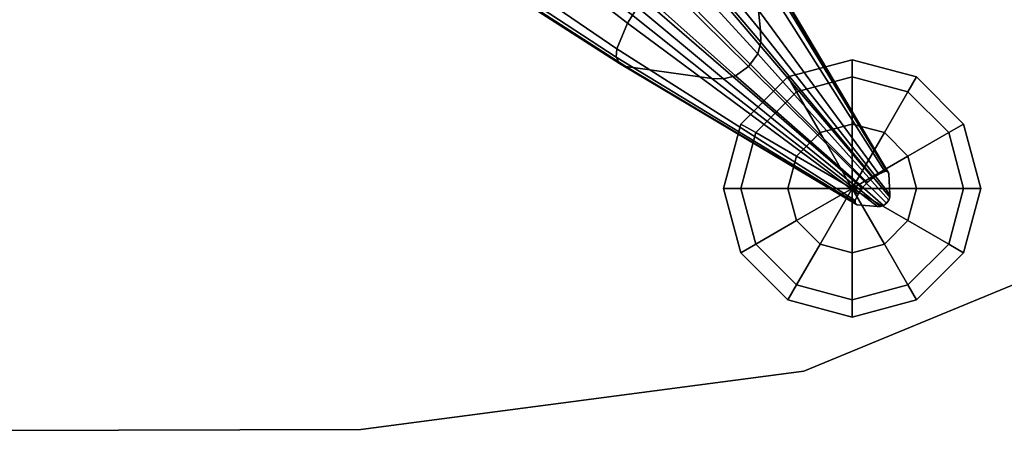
# Model space of a CAD drawing. Header units: millimetres. Extents: x -30782 to 40110, y 35885 to 73818.
# Tile 55 of 166: x -14274 to -14102, y 64124 to 64197. Entities that reach past the tile are written whole.
import ezdxf

# ---------------------------------------------------------------- set-up
doc = ezdxf.new("R2010")
doc.units = ezdxf.units.MM

# ---------------------------------------------------------------- blocks, each defined once
blk = doc.blocks.new('A$C1ED21673')
for points, invisible_edges in [([(2327.69, 85.86, -652.92), (2329.32, 70.6, -666.4), (2302.97, 124.26, -691.26)], 2), ([(2329.32, 70.6, -666.4), (2307.34, 97.67, -710.8), (2302.97, 124.26, -691.26)], 12), ([(2306.02, 71.92, -646.76), (2266.85, 102.31, -682.31), (2264.11, 94.73, -685.37)], 12), ([(2306.02, 71.92, -646.76), (2308.71, 76.24, -645.45), (2266.85, 102.31, -682.31)], 2), ([(2329.32, 70.6, -666.4), (2329.34, 68.6, -668.01), (2307.34, 97.67, -710.8)], 2), ([(2329.34, 68.6, -668.01), (2307.58, 94.21, -713.14), (2307.34, 97.67, -710.8)], 12), ([(2304.17, 67.43, -648.86), (2264.11, 94.73, -685.37), (2264.06, 92.17, -686.95)], 12), ([(2304.17, 67.43, -648.86), (2306.02, 71.92, -646.76), (2264.11, 94.73, -685.37)], 2), ([(2328.81, 66.52, -669.25), (2306.87, 90.64, -714.95), (2307.58, 94.21, -713.14)], 12), ([(2329.34, 68.6, -668.01), (2328.81, 66.52, -669.25), (2307.58, 94.21, -713.14)], 2), ([(2304.06, 65.94, -649.96), (2304.17, 67.43, -648.86), (2264.06, 92.17, -686.95)], 2), ([(2304.06, 65.94, -649.96), (2264.06, 92.17, -686.95), (2265.14, 90.22, -688.87)], 12), ([(2304.62, 64.85, -651.28), (2304.06, 65.94, -649.96), (2265.14, 90.22, -688.87)], 2), ([(2304.62, 64.85, -651.28), (2265.14, 90.22, -688.87), (2267.19, 89.18, -690.82)], 12), ([(2327.2, 64.3, -669.73), (2304.3, 86.97, -715.64), (2306.87, 90.64, -714.95)], 12), ([(2328.81, 66.52, -669.25), (2327.2, 64.3, -669.73), (2306.87, 90.64, -714.95)], 2), ([(2305.77, 64.32, -652.62), (2304.62, 64.85, -651.28), (2267.19, 89.18, -690.82)], 2), ([(2305.77, 64.32, -652.62), (2267.19, 89.18, -690.82), (2293.45, 84.05, -710.63)], 12), ([(2336.9, 11.02, -597.86), (2409.13, 40.94, -597.86), (2471.16, 88.54, -597.86)], 12), ([(2324.93, 62.7, -669.2), (2300.54, 84.43, -714.87), (2304.3, 86.97, -715.64)], 12), ([(2327.2, 64.3, -669.73), (2324.93, 62.7, -669.2), (2304.3, 86.97, -715.64)], 2), ([(2351.03, 45.96, -621), (2324.66, 87.56, -649.15), (2320.31, 85.93, -646.98)], 12), ([(2351.38, 46, -621.3), (2326.13, 87.64, -650.26), (2324.66, 87.56, -649.15)], 12), ([(2351.03, 45.96, -621), (2351.38, 46, -621.3), (2324.66, 87.56, -649.15)], 2), ([(2351.38, 46, -621.3), (2351.63, 45.87, -621.66), (2326.13, 87.64, -650.26)], 2), ([(2351.63, 45.87, -621.66), (2327.2, 87.04, -651.59), (2326.13, 87.64, -650.26)], 12), ([(2351.74, 45.59, -622.02), (2327.69, 85.86, -652.92), (2327.2, 87.04, -651.59)], 12), ([(2351.63, 45.87, -621.66), (2351.74, 45.59, -622.02), (2327.2, 87.04, -651.59)], 2), ([(2322.82, 62.19, -667.92), (2296.94, 83.76, -713.02), (2300.54, 84.43, -714.87)], 12), ([(2324.93, 62.7, -669.2), (2322.82, 62.19, -667.92), (2300.54, 84.43, -714.87)], 2), ([(2349.97, 45.51, -620.41), (2320.31, 85.93, -646.98), (2316.08, 83.46, -645.58)], 12), ([(2349.97, 45.51, -620.41), (2351.03, 45.96, -621), (2320.31, 85.93, -646.98)], 2), ([(2351.93, 41.96, -625.67), (2329.32, 70.6, -666.4), (2327.69, 85.86, -652.92)], 12), ([(2351.74, 45.59, -622.02), (2351.93, 41.96, -625.67), (2327.69, 85.86, -652.92)], 2), ([(2320.81, 62.24, -666.28), (2305.77, 64.32, -652.62), (2293.45, 84.05, -710.63)], 2), ([(2320.81, 62.24, -666.28), (2293.45, 84.05, -710.63), (2296.94, 83.76, -713.02)], 12), ([(2322.82, 62.19, -667.92), (2320.81, 62.24, -666.28), (2296.94, 83.76, -713.02)], 2), ([(2348.92, 44.87, -620.03), (2316.08, 83.46, -645.58), (2312.13, 80.25, -644.99)], 12), ([(2348.92, 44.87, -620.03), (2349.97, 45.51, -620.41), (2316.08, 83.46, -645.58)], 2), ([(2347.94, 44.05, -619.87), (2312.13, 80.25, -644.99), (2308.71, 76.24, -645.45)], 12), ([(2347.94, 44.05, -619.87), (2348.92, 44.87, -620.03), (2312.13, 80.25, -644.99)], 2), ([(2347.06, 43.05, -620), (2308.71, 76.24, -645.45), (2306.02, 71.92, -646.76)], 12), ([(2347.06, 43.05, -620), (2347.94, 44.05, -619.87), (2308.71, 76.24, -645.45)], 2), ([(2346.37, 41.98, -620.35), (2306.02, 71.92, -646.76), (2304.17, 67.43, -648.86)], 12), ([(2346.37, 41.98, -620.35), (2347.06, 43.05, -620), (2306.02, 71.92, -646.76)], 2), ([(2351.93, 41.96, -625.67), (2351.91, 41.48, -626.1), (2329.32, 70.6, -666.4)], 2), ([(2351.91, 41.48, -626.1), (2329.34, 68.6, -668.01), (2329.32, 70.6, -666.4)], 12), ([(2345.87, 40.88, -620.92), (2304.17, 67.43, -648.86), (2304.06, 65.94, -649.96)], 12), ([(2345.87, 40.88, -620.92), (2346.37, 41.98, -620.35), (2304.17, 67.43, -648.86)], 2), ([(2351.76, 40.97, -626.44), (2328.81, 66.52, -669.25), (2329.34, 68.6, -668.01)], 12), ([(2351.91, 41.48, -626.1), (2351.76, 40.97, -626.44), (2329.34, 68.6, -668.01)], 2), ([(2345.82, 40.52, -621.22), (2345.87, 40.88, -620.92), (2304.06, 65.94, -649.96)], 2), ([(2345.82, 40.52, -621.22), (2304.06, 65.94, -649.96), (2304.62, 64.85, -651.28)], 12), ([(2351.34, 40.42, -626.57), (2327.2, 64.3, -669.73), (2328.81, 66.52, -669.25)], 12), ([(2351.76, 40.97, -626.44), (2351.34, 40.42, -626.57), (2328.81, 66.52, -669.25)], 2), ([(2345.33, 65.51, -631.06), (2334.08, 62.5, -631.06), (2335.59, 59.88, -619.81)], 12), ([(2345.33, 62.5, -642.31), (2334.08, 62.5, -631.06), (2345.33, 65.51, -631.06)], 1), ([(2345.33, 65.51, -631.06), (2335.59, 59.88, -619.81), (2345.33, 62.5, -619.81)], 1), ([(2355.07, 59.88, -619.81), (2356.58, 62.5, -631.06), (2345.33, 65.51, -631.06)], 12), ([(2355.07, 59.88, -619.81), (2345.33, 65.51, -631.06), (2345.33, 62.5, -619.81)], 1), ([(2356.58, 62.5, -631.06), (2345.33, 62.5, -642.31), (2345.33, 65.51, -631.06)], 1), ([(2345.94, 40.26, -621.57), (2345.82, 40.52, -621.22), (2304.62, 64.85, -651.28)], 2), ([(2345.94, 40.26, -621.57), (2304.62, 64.85, -651.28), (2305.77, 64.32, -652.62)], 12), ([(2346.21, 40.15, -621.94), (2305.77, 64.32, -652.62), (2320.81, 62.24, -666.28)], 12), ([(2346.21, 40.15, -621.94), (2345.94, 40.26, -621.57), (2305.77, 64.32, -652.62)], 2), ([(2350.78, 40.01, -626.43), (2324.93, 62.7, -669.2), (2327.2, 64.3, -669.73)], 12), ([(2351.34, 40.42, -626.57), (2350.78, 40.01, -626.43), (2327.2, 64.3, -669.73)], 2), ([(2349.78, 39.85, -625.64), (2346.21, 40.15, -621.94), (2320.81, 62.24, -666.28)], 2), ([(2349.78, 39.85, -625.64), (2320.81, 62.24, -666.28), (2322.82, 62.19, -667.92)], 12), ([(2350.26, 39.86, -626.08), (2322.82, 62.19, -667.92), (2324.93, 62.7, -669.2)], 12), ([(2350.26, 39.86, -626.08), (2349.78, 39.85, -625.64), (2322.82, 62.19, -667.92)], 2), ([(2350.78, 40.01, -626.43), (2350.26, 39.86, -626.08), (2324.93, 62.7, -669.2)], 2), ([(2334.08, 62.5, -631.06), (2325.84, 54.26, -631.06), (2328.45, 52.75, -619.81)], 12), ([(2335.59, 59.88, -642.31), (2325.84, 54.26, -631.06), (2334.08, 62.5, -631.06)], 1), ([(2334.08, 62.5, -631.06), (2328.45, 52.75, -619.81), (2335.59, 59.88, -619.81)], 1), ([(2345.33, 62.5, -642.31), (2335.59, 59.88, -642.31), (2334.08, 62.5, -631.06)], 12), ([(2345.33, 54.26, -650.54), (2335.59, 59.88, -642.31), (2345.33, 62.5, -642.31)], 1), ([(2345.33, 62.5, -619.81), (2335.59, 59.88, -619.81), (2339.7, 52.75, -611.57)], 12), ([(2345.33, 62.5, -619.81), (2339.7, 52.75, -611.57), (2345.33, 54.26, -611.57)], 1), ([(2355.07, 59.88, -642.31), (2345.33, 54.26, -650.54), (2345.33, 62.5, -642.31)], 1), ([(2350.95, 52.75, -611.57), (2355.07, 59.88, -619.81), (2345.33, 62.5, -619.81)], 12), ([(2350.95, 52.75, -611.57), (2345.33, 62.5, -619.81), (2345.33, 54.26, -611.57)], 1), ([(2356.58, 62.5, -631.06), (2355.07, 59.88, -642.31), (2345.33, 62.5, -642.31)], 12), ([(2362.2, 52.75, -619.81), (2356.58, 62.5, -631.06), (2355.07, 59.88, -619.81)], 1), ([(2364.81, 54.26, -631.06), (2355.07, 59.88, -642.31), (2356.58, 62.5, -631.06)], 1), ([(2362.2, 52.75, -619.81), (2364.81, 54.26, -631.06), (2356.58, 62.5, -631.06)], 12), ([(2335.59, 59.88, -642.31), (2328.45, 52.75, -642.31), (2325.84, 54.26, -631.06)], 12), ([(2339.7, 52.75, -650.54), (2328.45, 52.75, -642.31), (2335.59, 59.88, -642.31)], 1), ([(2335.59, 59.88, -619.81), (2328.45, 52.75, -619.81), (2335.59, 48.63, -611.57)], 12), ([(2345.33, 54.26, -650.54), (2339.7, 52.75, -650.54), (2335.59, 59.88, -642.31)], 12), ([(2335.59, 59.88, -619.81), (2335.59, 48.63, -611.57), (2339.7, 52.75, -611.57)], 1), ([(2355.07, 59.88, -642.31), (2350.95, 52.75, -650.54), (2345.33, 54.26, -650.54)], 12), ([(2362.2, 52.75, -642.31), (2350.95, 52.75, -650.54), (2355.07, 59.88, -642.31)], 1), ([(2355.07, 48.63, -611.57), (2355.07, 59.88, -619.81), (2350.95, 52.75, -611.57)], 1), ([(2355.07, 48.63, -611.57), (2362.2, 52.75, -619.81), (2355.07, 59.88, -619.81)], 12), ([(2364.81, 54.26, -631.06), (2362.2, 52.75, -642.31), (2355.07, 59.88, -642.31)], 12), ([(2325.84, 54.26, -631.06), (2322.83, 43.01, -631.06), (2325.84, 43.01, -619.81)], 12), ([(2328.45, 52.75, -642.31), (2322.83, 43.01, -631.06), (2325.84, 54.26, -631.06)], 1), ([(2325.84, 54.26, -631.06), (2325.84, 43.01, -619.81), (2328.45, 52.75, -619.81)], 1), ([(2364.81, 43.01, -619.81), (2364.81, 54.26, -631.06), (2362.2, 52.75, -619.81)], 1), ([(2367.83, 43.01, -631.06), (2362.2, 52.75, -642.31), (2364.81, 54.26, -631.06)], 1), ([(2364.81, 43.01, -619.81), (2367.83, 43.01, -631.06), (2364.81, 54.26, -631.06)], 12), ([(2328.45, 52.75, -642.31), (2325.84, 43.01, -642.31), (2322.83, 43.01, -631.06)], 12), ([(2335.59, 48.63, -650.54), (2325.84, 43.01, -642.31), (2328.45, 52.75, -642.31)], 1), ([(2328.45, 52.75, -619.81), (2325.84, 43.01, -619.81), (2334.08, 43.01, -611.57)], 12), ([(2339.7, 52.75, -650.54), (2335.59, 48.63, -650.54), (2328.45, 52.75, -642.31)], 12), ([(2328.45, 52.75, -619.81), (2334.08, 43.01, -611.57), (2335.59, 48.63, -611.57)], 1), ([(2362.2, 52.75, -642.31), (2355.07, 48.63, -650.54), (2350.95, 52.75, -650.54)], 12), ([(2364.81, 43.01, -642.31), (2355.07, 48.63, -650.54), (2362.2, 52.75, -642.31)], 1), ([(2356.58, 43.01, -611.57), (2362.2, 52.75, -619.81), (2355.07, 48.63, -611.57)], 1), ([(2356.58, 43.01, -611.57), (2364.81, 43.01, -619.81), (2362.2, 52.75, -619.81)], 12), ([(2367.83, 43.01, -631.06), (2364.81, 43.01, -642.31), (2362.2, 52.75, -642.31)], 12), ([(2335.59, 48.63, -650.54), (2334.08, 43.01, -650.54), (2325.84, 43.01, -642.31)], 12), ([(2364.81, 43.01, -642.31), (2356.58, 43.01, -650.54), (2355.07, 48.63, -650.54)], 12), ([(2345.87, 40.88, -620.92), (2345.82, 40.52, -621.22), (2351.74, 45.59, -622.02)], 14), ([(2345.82, 40.52, -621.22), (2345.94, 40.26, -621.57), (2351.74, 45.59, -622.02)], 14), ([(2346.37, 41.98, -620.35), (2345.87, 40.88, -620.92), (2351.74, 45.59, -622.02)], 14), ([(2345.94, 40.26, -621.57), (2346.21, 40.15, -621.94), (2351.74, 45.59, -622.02)], 14), ([(2346.21, 40.15, -621.94), (2349.78, 39.85, -625.64), (2351.74, 45.59, -622.02)], 14), ([(2347.06, 43.05, -620), (2346.37, 41.98, -620.35), (2351.74, 45.59, -622.02)], 14), ([(2347.94, 44.05, -619.87), (2347.06, 43.05, -620), (2351.74, 45.59, -622.02)], 14), ([(2348.92, 44.87, -620.03), (2347.94, 44.05, -619.87), (2351.74, 45.59, -622.02)], 14), ([(2349.97, 45.51, -620.41), (2348.92, 44.87, -620.03), (2351.74, 45.59, -622.02)], 14), ([(2349.78, 39.85, -625.64), (2351.93, 41.96, -625.67), (2351.74, 45.59, -622.02)], 13), ([(2351.03, 45.96, -621), (2349.97, 45.51, -620.41), (2351.74, 45.59, -622.02)], 14), ([(2351.38, 46, -621.3), (2351.03, 45.96, -621), (2351.74, 45.59, -622.02)], 14), ([(2351.38, 46, -621.3), (2351.74, 45.59, -622.02), (2351.63, 45.87, -621.66)], 1), ([(2322.83, 43.01, -631.06), (2328.45, 33.27, -619.81), (2325.84, 43.01, -619.81)], 1), ([(2322.83, 43.01, -631.06), (2325.84, 31.76, -631.06), (2328.45, 33.27, -619.81)], 12), ([(2325.84, 43.01, -642.31), (2325.84, 31.76, -631.06), (2322.83, 43.01, -631.06)], 1), ([(2334.08, 43.01, -650.54), (2328.45, 33.27, -642.31), (2325.84, 43.01, -642.31)], 1), ([(2325.84, 43.01, -619.81), (2335.59, 37.38, -611.57), (2334.08, 43.01, -611.57)], 1), ([(2325.84, 43.01, -619.81), (2328.45, 33.27, -619.81), (2335.59, 37.38, -611.57)], 12), ([(2325.84, 43.01, -642.31), (2328.45, 33.27, -642.31), (2325.84, 31.76, -631.06)], 12), ([(2334.08, 43.01, -650.54), (2335.59, 37.38, -650.54), (2328.45, 33.27, -642.31)], 12), ([(2349.78, 39.85, -625.64), (2350.26, 39.86, -626.08), (2351.93, 41.96, -625.67)], 14), ([(2350.26, 39.86, -626.08), (2351.91, 41.48, -626.1), (2351.93, 41.96, -625.67)], 13), ([(2350.26, 39.86, -626.08), (2350.78, 40.01, -626.43), (2351.91, 41.48, -626.1)], 14), ([(2350.78, 40.01, -626.43), (2351.34, 40.42, -626.57), (2351.91, 41.48, -626.1)], 14), ([(2351.34, 40.42, -626.57), (2351.76, 40.97, -626.44), (2351.91, 41.48, -626.1)], 12), ([(2362.2, 33.27, -642.31), (2355.07, 37.38, -650.54), (2356.58, 43.01, -650.54)], 12), ([(2355.07, 37.38, -611.57), (2362.2, 33.27, -619.81), (2364.81, 43.01, -619.81)], 12), ([(2355.07, 37.38, -611.57), (2364.81, 43.01, -619.81), (2356.58, 43.01, -611.57)], 1), ([(2362.2, 33.27, -642.31), (2356.58, 43.01, -650.54), (2364.81, 43.01, -642.31)], 1), ([(2362.2, 33.27, -619.81), (2364.81, 31.76, -631.06), (2367.83, 43.01, -631.06)], 12), ([(2362.2, 33.27, -619.81), (2367.83, 43.01, -631.06), (2364.81, 43.01, -619.81)], 1), ([(2364.81, 31.76, -631.06), (2362.2, 33.27, -642.31), (2364.81, 43.01, -642.31)], 12), ([(2364.81, 31.76, -631.06), (2364.81, 43.01, -642.31), (2367.83, 43.01, -631.06)], 1), ([(2259.39, 0.82, -609.86), (2409.13, 40.94, -609.86), (2336.9, 11.02, -609.86)], 1), ([(2409.13, 40.94, -609.86), (2409.13, 40.94, -597.86), (2336.9, 11.02, -597.86)], 12), ([(2336.9, 11.02, -597.86), (2336.9, 11.02, -609.86), (2409.13, 40.94, -609.86)], 12), ([(2335.59, 37.38, -650.54), (2335.59, 26.13, -642.31), (2328.45, 33.27, -642.31)], 1), ([(2328.45, 33.27, -619.81), (2339.7, 33.27, -611.57), (2335.59, 37.38, -611.57)], 1), ([(2335.59, 37.38, -650.54), (2339.7, 33.27, -650.54), (2335.59, 26.13, -642.31)], 12), ([(2355.07, 26.13, -642.31), (2350.95, 33.27, -650.54), (2355.07, 37.38, -650.54)], 12), ([(2350.95, 33.27, -611.57), (2362.2, 33.27, -619.81), (2355.07, 37.38, -611.57)], 1), ([(2355.07, 26.13, -642.31), (2355.07, 37.38, -650.54), (2362.2, 33.27, -642.31)], 1), ([(2325.84, 31.76, -631.06), (2335.59, 26.13, -619.81), (2328.45, 33.27, -619.81)], 1), ([(2328.45, 33.27, -642.31), (2334.08, 23.52, -631.06), (2325.84, 31.76, -631.06)], 1), ([(2328.45, 33.27, -619.81), (2335.59, 26.13, -619.81), (2339.7, 33.27, -611.57)], 12), ([(2328.45, 33.27, -642.31), (2335.59, 26.13, -642.31), (2334.08, 23.52, -631.06)], 12), ([(2339.7, 33.27, -650.54), (2345.33, 23.52, -642.31), (2335.59, 26.13, -642.31)], 1), ([(2335.59, 26.13, -619.81), (2345.33, 31.76, -611.57), (2339.7, 33.27, -611.57)], 1), ([(2339.7, 33.27, -650.54), (2345.33, 31.76, -650.54), (2345.33, 23.52, -642.31)], 12), ([(2345.33, 23.52, -642.31), (2345.33, 31.76, -650.54), (2350.95, 33.27, -650.54)], 12), ([(2345.33, 23.52, -642.31), (2350.95, 33.27, -650.54), (2355.07, 26.13, -642.31)], 1), ([(2345.33, 31.76, -611.57), (2355.07, 26.13, -619.81), (2350.95, 33.27, -611.57)], 1), ([(2350.95, 33.27, -611.57), (2355.07, 26.13, -619.81), (2362.2, 33.27, -619.81)], 12), ([(2355.07, 26.13, -619.81), (2364.81, 31.76, -631.06), (2362.2, 33.27, -619.81)], 1), ([(2356.58, 23.52, -631.06), (2355.07, 26.13, -642.31), (2362.2, 33.27, -642.31)], 12), ([(2356.58, 23.52, -631.06), (2362.2, 33.27, -642.31), (2364.81, 31.76, -631.06)], 1), ([(2325.84, 31.76, -631.06), (2334.08, 23.52, -631.06), (2335.59, 26.13, -619.81)], 12), ([(2335.59, 26.13, -619.81), (2345.33, 23.52, -619.81), (2345.33, 31.76, -611.57)], 12), ([(2345.33, 31.76, -611.57), (2345.33, 23.52, -619.81), (2355.07, 26.13, -619.81)], 12), ([(2355.07, 26.13, -619.81), (2356.58, 23.52, -631.06), (2364.81, 31.76, -631.06)], 12), ([(2334.08, 23.52, -631.06), (2345.33, 23.52, -619.81), (2335.59, 26.13, -619.81)], 1), ([(2335.59, 26.13, -642.31), (2345.33, 20.51, -631.06), (2334.08, 23.52, -631.06)], 1), ([(2335.59, 26.13, -642.31), (2345.33, 23.52, -642.31), (2345.33, 20.51, -631.06)], 12), ([(2345.33, 23.52, -619.81), (2356.58, 23.52, -631.06), (2355.07, 26.13, -619.81)], 1), ([(2345.33, 20.51, -631.06), (2345.33, 23.52, -642.31), (2355.07, 26.13, -642.31)], 12), ([(2345.33, 20.51, -631.06), (2355.07, 26.13, -642.31), (2356.58, 23.52, -631.06)], 1), ([(2334.08, 23.52, -631.06), (2345.33, 20.51, -631.06), (2345.33, 23.52, -619.81)], 12), ([(2345.33, 23.52, -619.81), (2345.33, 20.51, -631.06), (2356.58, 23.52, -631.06)], 12), ([(1964.39, 0, -597.86), (2259.39, 0.82, -597.86), (2336.9, 11.02, -597.86)], 12), ([(2259.39, 0.82, -609.86), (2336.9, 11.02, -609.86), (2336.9, 11.02, -597.86)], 12), ([(2259.39, 0.82, -597.86), (2259.39, 0.82, -609.86), (2336.9, 11.02, -597.86)], 2), ([(1669.39, 0, -609.86), (2259.39, 0.82, -609.86), (1964.39, 0, -609.86)], 1), ([(1964.39, 0, -609.86), (2259.39, 0.82, -609.86), (2259.39, 0.82, -597.86)], 12), ([(2259.39, 0.82, -597.86), (1964.39, 0, -597.86), (1964.39, 0, -609.86)], 12)]:
    blk.add_3dface(points, dxfattribs=dict(invisible_edges=invisible_edges))
for points in [[(2345.33, 43.01, -653.56), (2339.7, 52.75, -650.54), (2345.33, 54.26, -650.54)], [(2345.33, 54.26, -611.57), (2339.7, 52.75, -611.57), (2345.33, 43.01, -608.56)], [(2350.95, 52.75, -650.54), (2345.33, 43.01, -653.56), (2345.33, 54.26, -650.54)], [(2345.33, 43.01, -608.56), (2350.95, 52.75, -611.57), (2345.33, 54.26, -611.57)], [(2345.33, 43.01, -653.56), (2335.59, 48.63, -650.54), (2339.7, 52.75, -650.54)], [(2339.7, 52.75, -611.57), (2335.59, 48.63, -611.57), (2345.33, 43.01, -608.56)], [(2355.07, 48.63, -650.54), (2345.33, 43.01, -653.56), (2350.95, 52.75, -650.54)], [(2345.33, 43.01, -608.56), (2355.07, 48.63, -611.57), (2350.95, 52.75, -611.57)], [(2345.33, 43.01, -653.56), (2334.08, 43.01, -650.54), (2335.59, 48.63, -650.54)], [(2335.59, 48.63, -611.57), (2334.08, 43.01, -611.57), (2345.33, 43.01, -608.56)], [(2356.58, 43.01, -650.54), (2345.33, 43.01, -653.56), (2355.07, 48.63, -650.54)], [(2345.33, 43.01, -608.56), (2356.58, 43.01, -611.57), (2355.07, 48.63, -611.57)], [(2345.33, 43.01, -653.56), (2335.59, 37.38, -650.54), (2334.08, 43.01, -650.54)], [(2334.08, 43.01, -611.57), (2335.59, 37.38, -611.57), (2345.33, 43.01, -608.56)], [(2345.33, 43.01, -653.56), (2339.7, 33.27, -650.54), (2335.59, 37.38, -650.54)], [(2335.59, 37.38, -611.57), (2339.7, 33.27, -611.57), (2345.33, 43.01, -608.56)], [(2345.33, 43.01, -653.56), (2345.33, 31.76, -650.54), (2339.7, 33.27, -650.54)], [(2339.7, 33.27, -611.57), (2345.33, 31.76, -611.57), (2345.33, 43.01, -608.56)], [(2355.07, 37.38, -650.54), (2345.33, 43.01, -653.56), (2356.58, 43.01, -650.54)], [(2350.95, 33.27, -650.54), (2345.33, 43.01, -653.56), (2355.07, 37.38, -650.54)], [(2345.33, 31.76, -650.54), (2345.33, 43.01, -653.56), (2350.95, 33.27, -650.54)], [(2345.33, 43.01, -608.56), (2355.07, 37.38, -611.57), (2356.58, 43.01, -611.57)], [(2345.33, 43.01, -608.56), (2350.95, 33.27, -611.57), (2355.07, 37.38, -611.57)], [(2345.33, 43.01, -608.56), (2345.33, 31.76, -611.57), (2350.95, 33.27, -611.57)]]:
    blk.add_3dface(points)

msp = doc.modelspace()

# ---------------------------------------------------------------- block references
msp.add_blockref('A$C1ED21673', (-16473.93, 64124.28))

doc.saveas('drawing.dxf')
